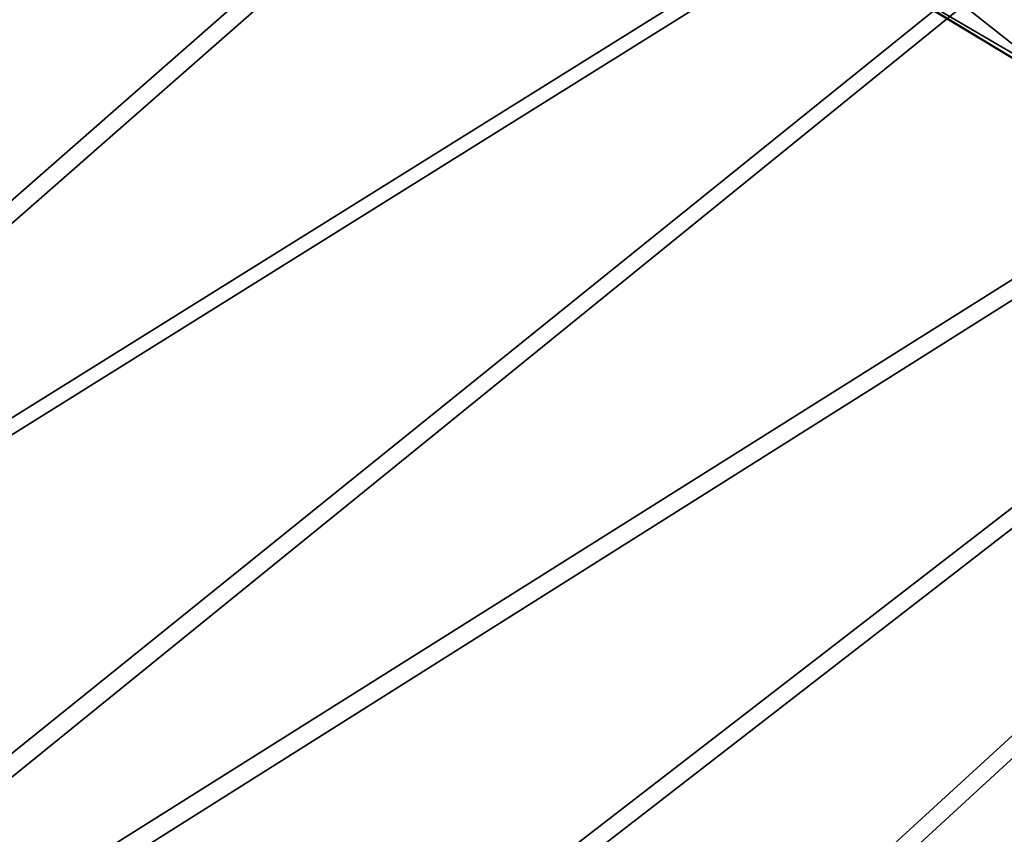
# Model space of a CAD drawing. Header units: metres. Extents: x -904 to 0, y -908 to 0.
# Tile 64 of 154: x -764 to -676, y -209 to -136. Entities that reach past the tile are written whole.
import ezdxf

# ---------------------------------------------------------------- set-up
doc = ezdxf.new("R2010")
doc.units = ezdxf.units.M

msp = doc.modelspace()

# ---------------------------------------------------------------- linework, layer by layer
at = {"layer": 'None'}
for points in [[(-699.596008, -124.971169, 659.501343), (-663.154419, -147.090363, 658.922119), (-590.518127, -49.992924, 661.435425)], [(-671.265503, -141.673218, 627.740967), (-702.585693, -123.329681, 627.740967), (-698.339539, -120.294052, 597.428589)], [(-671.265503, -141.673218, 627.740967), (-698.339539, -120.294052, 597.428589), (-664.326416, -134.21666, 569.149597)], [(-699.596008, -124.971169, 659.501343), (-702.585693, -123.329681, 627.740967), (-663.154419, -147.090363, 658.922119)], [(-702.585693, -123.329681, 627.740967), (-671.265503, -141.673218, 627.740967), (-663.154419, -147.090363, 658.922119)]]:
    msp.add_3dface(points, dxfattribs=at)
at = {"layer": 'None012346'}
for points in [[(-836.753357, -129.263702, 122.096375), (-733.906982, -62.472473, 123.845367), (-839.567505, -174.543259, 120.91069)], [(-733.906982, -62.472473, 123.845367), (-666.961548, -66.560753, 123.738312), (-839.567505, -174.543259, 120.91069)], [(-834.682922, -127.08474, 125.154465), (-837.372864, -172.817093, 123.956917), (-735.781311, -64.685555, 126.788445)], [(-735.781311, -64.685555, 126.788445), (-837.372864, -172.817093, 123.956917), (-667.053589, -68.612343, 126.685616)], [(-839.567505, -174.543259, 120.91069), (-666.961548, -66.560753, 123.738312), (-841.835022, -219.950729, 119.721657)], [(-666.961548, -66.560753, 123.738312), (-599.944275, -69.05455, 123.673012), (-841.835022, -219.950729, 119.721657)], [(-837.372864, -172.817093, 123.956917), (-839.58783, -220.120651, 122.718231), (-667.053589, -68.612343, 126.685616)], [(-667.053589, -68.612343, 126.685616), (-839.58783, -220.120651, 122.718231), (-600.732117, -70.937904, 126.624718)], [(-841.835022, -219.950729, 119.721657), (-599.944275, -69.05455, 123.673012), (-843.550476, -265.429565, 118.530746)], [(-599.944275, -69.05455, 123.673012), (-532.85614, -69.952972, 123.649483), (-843.550476, -265.429565, 118.530746)], [(-532.85614, -69.952972, 123.649483), (-845.314697, -356.196716, 116.153923), (-844.710205, -310.88327, 117.3405)], [(-845.314697, -356.196716, 116.153923), (-532.85614, -69.952972, 123.649483), (-452.00235, -701.143799, 107.12117)], [(-843.550476, -265.429565, 118.530746), (-532.85614, -69.952972, 123.649483), (-844.710205, -310.88327, 117.3405)], [(-839.58783, -220.120651, 122.718231), (-841.193481, -266.056061, 121.515373), (-600.732117, -70.937904, 126.624718)], [(-600.732117, -70.937904, 126.624718), (-841.193481, -266.056061, 121.515373), (-533.266968, -71.798462, 126.602188)], [(-533.266968, -71.798462, 126.602188), (-842.252441, -311.199249, 120.333252), (-842.800293, -356.543121, 119.145882)], [(-533.266968, -71.798462, 126.602188), (-842.800293, -356.543121, 119.145882), (-452.00235, -703.006531, 110.073418)], [(-841.193481, -266.056061, 121.515373), (-842.252441, -311.199249, 120.333252), (-533.266968, -71.798462, 126.602188)]]:
    msp.add_3dface(points, dxfattribs=at)

doc.saveas('drawing.dxf')
